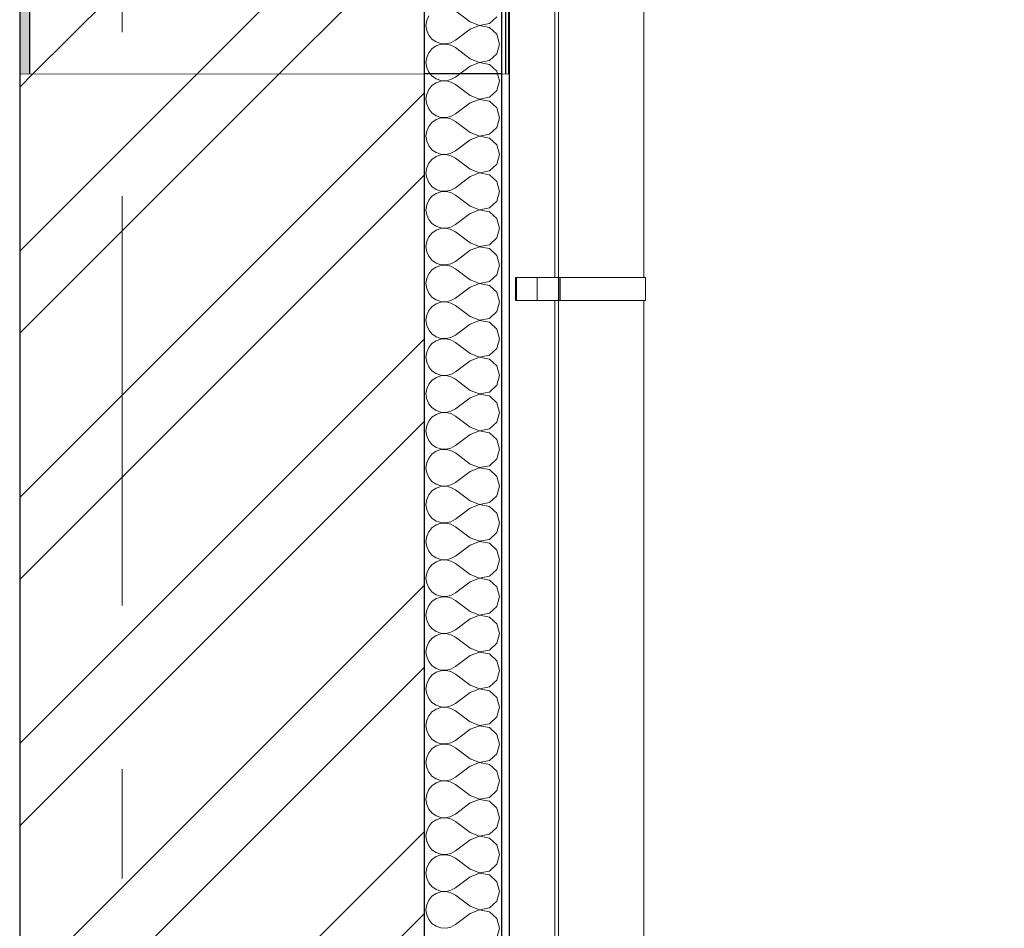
# Model space of a CAD drawing. Header units: millimetres. Extents: x -15683 to 202647, y -7448 to 20513.
# Tile 75 of 114: x 166055 to 167327, y 7105 to 8280. Entities that reach past the tile are written whole.
import ezdxf
from ezdxf.enums import TextEntityAlignment as Align

# ---------------------------------------------------------------- set-up
doc = ezdxf.new("R2010")
doc.units = ezdxf.units.MM
doc.header["$MEASUREMENT"] = 0
doc.set_wipeout_variables(frame=1)
doc.linetypes.add('Wipeout_Contour', pattern=[1000, 0, -1000])
doc.linetypes.add('Штрих-Штриховая', pattern=[1093.611073, 529.166651, -211.666656, 141.111112, -211.666656])
for name, color, linetype, lineweight in [('Аннотация - Выносная Надпись.Фасад фрагмент_Ном._пера__1', 7, 'Continuous', 15), ('Конструктив - Стены Несущие_Ном._пера__101', 253, 'Continuous', 5), ('Конструктив - Стены Несущие_Ном._пера__21', 7, 'Continuous', 30), ('Новый_1 ВОДОСТОК_Ном._пера__120', 7, 'Continuous', 5), ('Новый_1_Конструктив-парапет_Ном._пера__21', 7, 'Continuous', 30), ('Элемент Модели - Оси_Ном._пера__1', 7, 'Continuous', 15), ('Элемент Модели - Оси_Ном._пера__120', 7, 'Continuous', 5)]:
    doc.layers.add(name, color=color, linetype=linetype, lineweight=lineweight)
for name, color, linetype in [('Конструктив - Стены Несущие', 7, 'Continuous'), ('Новый_1 ВОДОСТОК', 7, 'Continuous'), ('Новый_1_Конструктив-парапет', 7, 'Continuous'), ('Элемент Модели - Оси', 7, 'Continuous')]:
    doc.layers.add(name, color=color, linetype=linetype)
doc.layers.add('Новый_1_Конструктив-парапет_Ном._пера__174', color=7, linetype='Continuous', lineweight=5, true_color=0xe4ad2c)
doc.layers.add('Новый_1_Конструктив-парапет_Ном._пера__176', color=7, linetype='Continuous', lineweight=5, true_color=0x93a0c6)
doc.styles.add('СГЕНЕРИР_СТИЛЬ_1', font='arial.ttf')
doc.dimstyles.new('СГЕНЕРИР_СТИЛЬ__2', dxfattribs={"dimtxt": 0.18, "dimasz": 182.4, "dimexe": 0.18, "dimexo": 0.0625, "dimgap": 0, "dimtad": 0, "dimtih": 1, "dimtoh": 1, "dimdec": 4, "dimzin": 0, "dimdsep": 46, "dimcen": 0.09, "dimadec": 0, "dimazin": 0, "dimtfac": 1, "dimtdec": 4, "dimtmove": 0, "dimatfit": 3, "dimldrblk": 'ARROWHEAD_11', "dimfxl": 1, "dimtolj": 1, "dimtzin": 0, "dimarcsym": 0})
pattern_1 = [(45, (140863.2, -2680.33), (-159.099, 159.099), []), (45, (140810.16, -2627.3), (-159.099, 159.099), [])]
pattern_2 = [(45, (140863.19, -2330.33), (-111.3693, 111.3693), [0, -105, 0, -157.5]), (110, (141213.19, -2330.33), (148.0016, 53.8682), [0, -77, 0, -133])]

# ---------------------------------------------------------------- blocks, each defined once
blk = doc.blocks.new('*X253', base_point=(140863.2, -2680.3))
at = {"layer": 'Конструктив - Стены Несущие_Ном._пера__101', "color": 253, "linetype": 'Continuous', "lineweight": 5}
for p, q in [((166585.3, 8209.7), (166587.6, 8206.9)), ((166587.6, 8206.9), (166593, 8203.1)), ((166612.2, 8202.2), (166618, 8205.4)), ((166623.7, 8209.7), (166618, 8205.4)), ((166675.1, 8200.6), (166672.5, 8209.7)), ((166587.6, 8194.4), (166583.4, 8189.3)), ((166593, 8198.1), (166587.6, 8194.4)), ((166593, 8203.1), (166599.2, 8201)), ((166599.2, 8200.2), (166593, 8198.1)), ((166599.2, 8201), (166605.8, 8200.7)), ((166605.8, 8200.5), (166599.2, 8200.2)), ((166605.8, 8200.7), (166612.2, 8202.2)), ((166612.2, 8199), (166605.8, 8200.5)), ((166618, 8195.9), (166612.2, 8199)), ((166637, 8181.6), (166618, 8195.9)), ((166671.5, 8188.1), (166675.1, 8200.6)), ((166580.8, 8183.3), (166579.9, 8176.8)), ((166583.4, 8189.3), (166580.8, 8183.3)), ((166637, 8181.6), (166649.1, 8176.9)), ((166649.1, 8176.9), (166661.9, 8179.3)), ((166661.9, 8179.3), (166671.5, 8188.1)), ((166579.9, 8176.8), (166580.8, 8170.3)), ((166580.8, 8170.3), (166583.4, 8164.3)), ((166637, 8172), (166618, 8157.8)), ((166649.1, 8176.7), (166637, 8172)), ((166661.9, 8174.3), (166649.1, 8176.7)), ((166671.5, 8165.5), (166661.9, 8174.3)), ((166583.4, 8164.3), (166587.6, 8159.2)), ((166587.6, 8159.2), (166593, 8155.5)), ((166593, 8155.5), (166599.2, 8153.4)), ((166605.8, 8153.1), (166612.2, 8154.6)), ((166612.2, 8154.6), (166618, 8157.8)), ((166675.1, 8153), (166671.5, 8165.5)), ((166583.4, 8141.7), (166580.8, 8135.7)), ((166587.6, 8146.8), (166583.4, 8141.7)), ((166593, 8150.5), (166587.6, 8146.8)), ((166599.2, 8152.6), (166593, 8150.5)), ((166599.2, 8153.4), (166605.8, 8153.1)), ((166605.8, 8152.9), (166599.2, 8152.6)), ((166612.2, 8151.4), (166605.8, 8152.9)), ((166618, 8148.2), (166612.2, 8151.4)), ((166637, 8134), (166618, 8148.2)), ((166671.5, 8140.5), (166675.1, 8153)), ((166580.8, 8135.7), (166579.9, 8129.2)), ((166579.9, 8129.2), (166580.8, 8122.7)), ((166637, 8134), (166649.1, 8129.3)), ((166649.1, 8129.1), (166637, 8124.4)), ((166649.1, 8129.3), (166661.9, 8131.7)), ((166661.9, 8126.7), (166649.1, 8129.1)), ((166661.9, 8131.7), (166671.5, 8140.5)), ((166580.8, 8122.7), (166583.4, 8116.7)), ((166583.4, 8116.7), (166587.6, 8111.6)), ((166637, 8124.4), (166618, 8110.1)), ((166671.5, 8117.9), (166661.9, 8126.7)), ((166675.1, 8105.4), (166671.5, 8117.9)), ((166587.6, 8111.6), (166593, 8107.9)), ((166593, 8102.9), (166587.6, 8099.1)), ((166593, 8107.9), (166599.2, 8105.8)), ((166599.2, 8105), (166593, 8102.9)), ((166599.2, 8105.8), (166605.8, 8105.5)), ((166605.8, 8105.3), (166599.2, 8105)), ((166605.8, 8105.5), (166612.2, 8107)), ((166612.2, 8103.8), (166605.8, 8105.3)), ((166612.2, 8107), (166618, 8110.1)), ((166618, 8100.6), (166612.2, 8103.8)), ((166671.5, 8092.9), (166675.1, 8105.4)), ((166583.4, 8094.1), (166580.8, 8088.1)), ((166587.6, 8099.1), (166583.4, 8094.1)), ((166637, 8086.3), (166618, 8100.6)), ((166661.9, 8084.1), (166671.5, 8092.9)), ((166580.8, 8088.1), (166579.9, 8081.6)), ((166579.9, 8081.6), (166580.8, 8075.1)), ((166637, 8086.3), (166649.1, 8081.7)), ((166649.1, 8081.5), (166637, 8076.8)), ((166649.1, 8081.7), (166661.9, 8084.1)), ((166661.9, 8079.1), (166649.1, 8081.5)), ((166671.5, 8070.3), (166661.9, 8079.1)), ((166580.8, 8075.1), (166583.4, 8069.1)), ((166583.4, 8069.1), (166587.6, 8064)), ((166637, 8076.8), (166618, 8062.5)), ((166675.1, 8057.8), (166671.5, 8070.3)), ((166587.6, 8064), (166593, 8060.3)), ((166593, 8055.2), (166587.6, 8051.5)), ((166593, 8060.3), (166599.2, 8058.2)), ((166599.2, 8057.3), (166593, 8055.2)), ((166599.2, 8058.2), (166605.8, 8057.9)), ((166605.8, 8057.7), (166599.2, 8057.3)), ((166605.8, 8057.9), (166612.2, 8059.3)), ((166612.2, 8056.2), (166605.8, 8057.7)), ((166612.2, 8059.3), (166618, 8062.5)), ((166618, 8053), (166612.2, 8056.2)), ((166637, 8038.7), (166618, 8053)), ((166671.5, 8045.2), (166675.1, 8057.8)), ((166580.8, 8040.5), (166579.9, 8034)), ((166583.4, 8046.5), (166580.8, 8040.5)), ((166587.6, 8051.5), (166583.4, 8046.5)), ((166661.9, 8036.5), (166671.5, 8045.2)), ((166579.9, 8034), (166580.8, 8027.4)), ((166580.8, 8027.4), (166583.4, 8021.4)), ((166637, 8029.2), (166618, 8014.9)), ((166637, 8038.7), (166649.1, 8034)), ((166649.1, 8033.9), (166637, 8029.2)), ((166649.1, 8034), (166661.9, 8036.5)), ((166661.9, 8031.4), (166649.1, 8033.9)), ((166671.5, 8022.7), (166661.9, 8031.4)), ((166583.4, 8021.4), (166587.6, 8016.4)), ((166587.6, 8016.4), (166593, 8012.7)), ((166612.2, 8011.7), (166618, 8014.9)), ((166675.1, 8010.1), (166671.5, 8022.7)), ((166587.6, 8003.9), (166583.4, 7998.8)), ((166593, 8007.6), (166587.6, 8003.9)), ((166593, 8012.7), (166599.2, 8010.6)), ((166599.2, 8009.7), (166593, 8007.6)), ((166599.2, 8010.6), (166605.8, 8010.2)), ((166605.8, 8010), (166599.2, 8009.7)), ((166605.8, 8010.2), (166612.2, 8011.7)), ((166612.2, 8008.6), (166605.8, 8010)), ((166618, 8005.4), (166612.2, 8008.6)), ((166637, 7991.1), (166618, 8005.4)), ((166671.5, 7997.6), (166675.1, 8010.1)), ((166580.8, 7992.8), (166579.9, 7986.3)), ((166583.4, 7998.8), (166580.8, 7992.8)), ((166637, 7991.1), (166649.1, 7986.4)), ((166649.1, 7986.4), (166661.9, 7988.8)), ((166661.9, 7988.8), (166671.5, 7997.6)), ((166579.9, 7986.3), (166580.8, 7979.8)), ((166580.8, 7979.8), (166583.4, 7973.8)), ((166637, 7981.6), (166618, 7967.3)), ((166649.1, 7986.2), (166637, 7981.6)), ((166661.9, 7983.8), (166649.1, 7986.2)), ((166671.5, 7975), (166661.9, 7983.8)), ((166583.4, 7973.8), (166587.6, 7968.8)), ((166587.6, 7968.8), (166593, 7965)), ((166593, 7965), (166599.2, 7962.9)), ((166599.2, 7962.9), (166605.8, 7962.6)), ((166605.8, 7962.6), (166612.2, 7964.1)), ((166612.2, 7964.1), (166618, 7967.3)), ((166675.1, 7962.5), (166671.5, 7975)), ((166583.4, 7951.2), (166580.8, 7945.2)), ((166587.6, 7956.3), (166583.4, 7951.2)), ((166593, 7960), (166587.6, 7956.3)), ((166599.2, 7962.1), (166593, 7960)), ((166605.8, 7962.4), (166599.2, 7962.1)), ((166612.2, 7960.9), (166605.8, 7962.4)), ((166618, 7957.8), (166612.2, 7960.9)), ((166637, 7943.5), (166618, 7957.8)), ((166671.5, 7950), (166675.1, 7962.5)), ((166580.8, 7945.2), (166579.9, 7938.7)), ((166579.9, 7938.7), (166580.8, 7932.2)), ((166637, 7943.5), (166649.1, 7938.8)), ((166649.1, 7938.6), (166637, 7934)), ((166649.1, 7938.8), (166661.9, 7941.2)), ((166661.9, 7936.2), (166649.1, 7938.6)), ((166661.9, 7941.2), (166671.5, 7950)), ((166580.8, 7932.2), (166583.4, 7926.2)), ((166583.4, 7926.2), (166587.6, 7921.1)), ((166637, 7934), (166618, 7919.7)), ((166671.5, 7927.4), (166661.9, 7936.2)), ((166675.1, 7914.9), (166671.5, 7927.4)), ((166587.6, 7921.1), (166593, 7917.4)), ((166593, 7912.4), (166587.6, 7908.7)), ((166593, 7917.4), (166599.2, 7915.3)), ((166599.2, 7914.5), (166593, 7912.4)), ((166599.2, 7915.3), (166605.8, 7915)), ((166605.8, 7914.8), (166599.2, 7914.5)), ((166605.8, 7915), (166612.2, 7916.5)), ((166612.2, 7913.3), (166605.8, 7914.8)), ((166612.2, 7916.5), (166618, 7919.7)), ((166618, 7910.1), (166612.2, 7913.3)), ((166671.5, 7902.4), (166675.1, 7914.9)), ((166583.4, 7903.6), (166580.8, 7897.6)), ((166587.6, 7908.7), (166583.4, 7903.6)), ((166637, 7895.9), (166618, 7910.1)), ((166661.9, 7893.6), (166671.5, 7902.4)), ((166580.8, 7897.6), (166579.9, 7891.1)), ((166579.9, 7891.1), (166580.8, 7884.6)), ((166637, 7895.9), (166649.1, 7891.2)), ((166649.1, 7891), (166637, 7886.3)), ((166649.1, 7891.2), (166661.9, 7893.6)), ((166661.9, 7888.6), (166649.1, 7891)), ((166671.5, 7879.8), (166661.9, 7888.6)), ((166580.8, 7884.6), (166583.4, 7878.6)), ((166583.4, 7878.6), (166587.6, 7873.5)), ((166637, 7886.3), (166618, 7872)), ((166675.1, 7867.3), (166671.5, 7879.8)), ((166587.6, 7873.5), (166593, 7869.8)), ((166593, 7864.8), (166587.6, 7861.1)), ((166593, 7869.8), (166599.2, 7867.7)), ((166599.2, 7866.9), (166593, 7864.8)), ((166599.2, 7867.7), (166605.8, 7867.4)), ((166605.8, 7867.2), (166599.2, 7866.9)), ((166605.8, 7867.4), (166612.2, 7868.9)), ((166612.2, 7865.7), (166605.8, 7867.2)), ((166612.2, 7868.9), (166618, 7872)), ((166618, 7862.5), (166612.2, 7865.7)), ((166637, 7848.2), (166618, 7862.5)), ((166671.5, 7854.8), (166675.1, 7867.3)), ((166580.8, 7850), (166579.9, 7843.5)), ((166583.4, 7856), (166580.8, 7850)), ((166587.6, 7861.1), (166583.4, 7856)), ((166661.9, 7846), (166671.5, 7854.8)), ((166579.9, 7843.5), (166580.8, 7837)), ((166580.8, 7837), (166583.4, 7831)), ((166637, 7838.7), (166618, 7824.4)), ((166637, 7848.2), (166649.1, 7843.6)), ((166649.1, 7843.4), (166637, 7838.7)), ((166649.1, 7843.6), (166661.9, 7846)), ((166661.9, 7841), (166649.1, 7843.4)), ((166671.5, 7832.2), (166661.9, 7841)), ((166583.4, 7831), (166587.6, 7825.9)), ((166587.6, 7825.9), (166593, 7822.2)), ((166612.2, 7821.2), (166618, 7824.4)), ((166675.1, 7819.7), (166671.5, 7832.2)), ((166587.6, 7813.4), (166583.4, 7808.4)), ((166593, 7817.2), (166587.6, 7813.4)), ((166593, 7822.2), (166599.2, 7820.1)), ((166599.2, 7819.3), (166593, 7817.2)), ((166599.2, 7820.1), (166605.8, 7819.8)), ((166605.8, 7819.6), (166599.2, 7819.3)), ((166605.8, 7819.8), (166612.2, 7821.2)), ((166612.2, 7818.1), (166605.8, 7819.6)), ((166618, 7814.9), (166612.2, 7818.1)), ((166637, 7800.6), (166618, 7814.9)), ((166671.5, 7807.1), (166675.1, 7819.7)), ((166580.8, 7802.4), (166579.9, 7795.9)), ((166583.4, 7808.4), (166580.8, 7802.4)), ((166637, 7800.6), (166649.1, 7796)), ((166649.1, 7796), (166661.9, 7798.4)), ((166661.9, 7798.4), (166671.5, 7807.1)), ((166579.9, 7795.9), (166580.8, 7789.3)), ((166580.8, 7789.3), (166583.4, 7783.3)), ((166637, 7791.1), (166618, 7776.8)), ((166649.1, 7795.8), (166637, 7791.1)), ((166661.9, 7793.3), (166649.1, 7795.8)), ((166671.5, 7784.6), (166661.9, 7793.3)), ((166583.4, 7783.3), (166587.6, 7778.3)), ((166587.6, 7778.3), (166593, 7774.6)), ((166593, 7774.6), (166599.2, 7772.5)), ((166599.2, 7772.5), (166605.8, 7772.1)), ((166605.8, 7772.1), (166612.2, 7773.6)), ((166612.2, 7773.6), (166618, 7776.8)), ((166675.1, 7772), (166671.5, 7784.6)), ((166671.5, 7759.5), (166675.1, 7772)), ((166583.4, 7760.8), (166580.8, 7754.7)), ((166587.6, 7765.8), (166583.4, 7760.8)), ((166593, 7769.5), (166587.6, 7765.8)), ((166599.2, 7771.6), (166593, 7769.5)), ((166605.8, 7772), (166599.2, 7771.6)), ((166612.2, 7770.5), (166605.8, 7772)), ((166618, 7767.3), (166612.2, 7770.5)), ((166637, 7753), (166618, 7767.3)), ((166661.9, 7750.8), (166671.5, 7759.5)), ((166580.8, 7754.7), (166579.9, 7748.2)), ((166579.9, 7748.2), (166580.8, 7741.7)), ((166637, 7753), (166649.1, 7748.3)), ((166649.1, 7748.1), (166637, 7743.5)), ((166649.1, 7748.3), (166661.9, 7750.8)), ((166661.9, 7745.7), (166649.1, 7748.1)), ((166580.8, 7741.7), (166583.4, 7735.7)), ((166583.4, 7735.7), (166587.6, 7730.7)), ((166637, 7743.5), (166618, 7729.2)), ((166671.5, 7736.9), (166661.9, 7745.7)), ((166675.1, 7724.4), (166671.5, 7736.9)), ((166587.6, 7730.7), (166593, 7726.9)), ((166593, 7721.9), (166587.6, 7718.2)), ((166593, 7726.9), (166599.2, 7724.8)), ((166599.2, 7724), (166593, 7721.9)), ((166599.2, 7724.8), (166605.8, 7724.5)), ((166605.8, 7724.3), (166599.2, 7724)), ((166605.8, 7724.5), (166612.2, 7726)), ((166612.2, 7722.8), (166605.8, 7724.3)), ((166612.2, 7726), (166618, 7729.2)), ((166618, 7719.7), (166612.2, 7722.8)), ((166671.5, 7711.9), (166675.1, 7724.4)), ((166583.4, 7713.1), (166580.8, 7707.1)), ((166587.6, 7718.2), (166583.4, 7713.1)), ((166637, 7705.4), (166618, 7719.7)), ((166661.9, 7703.1), (166671.5, 7711.9)), ((166580.8, 7707.1), (166579.9, 7700.6)), ((166579.9, 7700.6), (166580.8, 7694.1)), ((166637, 7695.9), (166618, 7681.6)), ((166637, 7705.4), (166649.1, 7700.7)), ((166649.1, 7700.5), (166637, 7695.9)), ((166649.1, 7700.7), (166661.9, 7703.1)), ((166661.9, 7698.1), (166649.1, 7700.5)), ((166671.5, 7689.3), (166661.9, 7698.1)), ((166580.8, 7694.1), (166583.4, 7688.1)), ((166583.4, 7688.1), (166587.6, 7683)), ((166587.6, 7683), (166593, 7679.3)), ((166675.1, 7676.8), (166671.5, 7689.3)), ((166587.6, 7670.6), (166583.4, 7665.5)), ((166593, 7674.3), (166587.6, 7670.6)), ((166593, 7679.3), (166599.2, 7677.2)), ((166599.2, 7676.4), (166593, 7674.3)), ((166599.2, 7677.2), (166605.8, 7676.9)), ((166605.8, 7676.7), (166599.2, 7676.4)), ((166605.8, 7676.9), (166612.2, 7678.4)), ((166612.2, 7675.2), (166605.8, 7676.7)), ((166612.2, 7678.4), (166618, 7681.6)), ((166618, 7672), (166612.2, 7675.2)), ((166637, 7657.8), (166618, 7672)), ((166671.5, 7664.3), (166675.1, 7676.8)), ((166580.8, 7659.5), (166579.9, 7653)), ((166583.4, 7665.5), (166580.8, 7659.5)), ((166637, 7657.8), (166649.1, 7653.1)), ((166661.9, 7655.5), (166671.5, 7664.3)), ((166579.9, 7653), (166580.8, 7646.5)), ((166580.8, 7646.5), (166583.4, 7640.5)), ((166637, 7648.2), (166618, 7634)), ((166649.1, 7652.9), (166637, 7648.2)), ((166649.1, 7653.1), (166661.9, 7655.5)), ((166661.9, 7650.5), (166649.1, 7652.9)), ((166671.5, 7641.7), (166661.9, 7650.5)), ((166583.4, 7640.5), (166587.6, 7635.4)), ((166587.6, 7635.4), (166593, 7631.7)), ((166612.2, 7630.8), (166618, 7634)), ((166675.1, 7629.2), (166671.5, 7641.7)), ((166587.6, 7623), (166583.4, 7617.9)), ((166593, 7626.7), (166587.6, 7623)), ((166593, 7631.7), (166599.2, 7629.6)), ((166599.2, 7628.8), (166593, 7626.7)), ((166599.2, 7629.6), (166605.8, 7629.3)), ((166605.8, 7629.1), (166599.2, 7628.8)), ((166605.8, 7629.3), (166612.2, 7630.8)), ((166612.2, 7627.6), (166605.8, 7629.1)), ((166618, 7624.4), (166612.2, 7627.6)), ((166637, 7610.1), (166618, 7624.4)), ((166671.5, 7616.7), (166675.1, 7629.2)), ((166580.8, 7611.9), (166579.9, 7605.4)), ((166583.4, 7617.9), (166580.8, 7611.9)), ((166637, 7610.1), (166649.1, 7605.5)), ((166649.1, 7605.5), (166661.9, 7607.9)), ((166661.9, 7607.9), (166671.5, 7616.7)), ((166579.9, 7605.4), (166580.8, 7598.9)), ((166580.8, 7598.9), (166583.4, 7592.9)), ((166637, 7600.6), (166618, 7586.3)), ((166649.1, 7605.3), (166637, 7600.6)), ((166661.9, 7602.9), (166649.1, 7605.3)), ((166671.5, 7594.1), (166661.9, 7602.9)), ((166675.1, 7581.6), (166671.5, 7594.1)), ((166583.4, 7592.9), (166587.6, 7587.8)), ((166587.6, 7587.8), (166593, 7584.1)), ((166593, 7584.1), (166599.2, 7582)), ((166599.2, 7582), (166605.8, 7581.7)), ((166605.8, 7581.5), (166599.2, 7581.2)), ((166605.8, 7581.7), (166612.2, 7583.2)), ((166612.2, 7580), (166605.8, 7581.5)), ((166612.2, 7583.2), (166618, 7586.3)), ((166671.5, 7569.1), (166675.1, 7581.6)), ((166583.4, 7570.3), (166580.8, 7564.3)), ((166587.6, 7575.3), (166583.4, 7570.3)), ((166593, 7579.1), (166587.6, 7575.3)), ((166599.2, 7581.2), (166593, 7579.1)), ((166618, 7576.8), (166612.2, 7580)), ((166637, 7562.5), (166618, 7576.8)), ((166661.9, 7560.3), (166671.5, 7569.1)), ((166580.8, 7564.3), (166579.9, 7557.8)), ((166579.9, 7557.8), (166580.8, 7551.3)), ((166637, 7562.5), (166649.1, 7557.9)), ((166649.1, 7557.7), (166637, 7553)), ((166649.1, 7557.9), (166661.9, 7560.3)), ((166661.9, 7555.2), (166649.1, 7557.7)), ((166580.8, 7551.3), (166583.4, 7545.2)), ((166583.4, 7545.2), (166587.6, 7540.2)), ((166637, 7553), (166618, 7538.7)), ((166671.5, 7546.5), (166661.9, 7555.2)), ((166675.1, 7534), (166671.5, 7546.5)), ((166587.6, 7540.2), (166593, 7536.5)), ((166593, 7531.4), (166587.6, 7527.7)), ((166593, 7536.5), (166599.2, 7534.4)), ((166599.2, 7533.5), (166593, 7531.4)), ((166599.2, 7534.4), (166605.8, 7534)), ((166605.8, 7533.9), (166599.2, 7533.5)), ((166605.8, 7534), (166612.2, 7535.5)), ((166612.2, 7532.4), (166605.8, 7533.9)), ((166612.2, 7535.5), (166618, 7538.7)), ((166618, 7529.2), (166612.2, 7532.4)), ((166671.5, 7521.4), (166675.1, 7534)), ((166583.4, 7522.7), (166580.8, 7516.6)), ((166587.6, 7527.7), (166583.4, 7522.7)), ((166637, 7514.9), (166618, 7529.2)), ((166661.9, 7512.7), (166671.5, 7521.4)), ((166580.8, 7516.6), (166579.9, 7510.1)), ((166579.9, 7510.1), (166580.8, 7503.6)), ((166637, 7505.4), (166618, 7491.1)), ((166637, 7514.9), (166649.1, 7510.2)), ((166649.1, 7510), (166637, 7505.4)), ((166649.1, 7510.2), (166661.9, 7512.7)), ((166661.9, 7507.6), (166649.1, 7510)), ((166671.5, 7498.8), (166661.9, 7507.6)), ((166580.8, 7503.6), (166583.4, 7497.6)), ((166583.4, 7497.6), (166587.6, 7492.6)), ((166587.6, 7492.6), (166593, 7488.8)), ((166675.1, 7486.3), (166671.5, 7498.8)), ((166587.6, 7480.1), (166583.4, 7475)), ((166593, 7483.8), (166587.6, 7480.1)), ((166593, 7488.8), (166599.2, 7486.7)), ((166599.2, 7485.9), (166593, 7483.8)), ((166599.2, 7486.7), (166605.8, 7486.4)), ((166605.8, 7486.2), (166599.2, 7485.9)), ((166605.8, 7486.4), (166612.2, 7487.9)), ((166612.2, 7484.7), (166605.8, 7486.2)), ((166612.2, 7487.9), (166618, 7491.1)), ((166618, 7481.6), (166612.2, 7484.7)), ((166637, 7467.3), (166618, 7481.6)), ((166671.5, 7473.8), (166675.1, 7486.3)), ((166580.8, 7469), (166579.9, 7462.5)), ((166583.4, 7475), (166580.8, 7469)), ((166637, 7467.3), (166649.1, 7462.6)), ((166661.9, 7465), (166671.5, 7473.8)), ((166579.9, 7462.5), (166580.8, 7456)), ((166580.8, 7456), (166583.4, 7450)), ((166637, 7457.8), (166618, 7443.5)), ((166649.1, 7462.4), (166637, 7457.8)), ((166649.1, 7462.6), (166661.9, 7465)), ((166661.9, 7460), (166649.1, 7462.4)), ((166671.5, 7451.2), (166661.9, 7460)), ((166583.4, 7450), (166587.6, 7444.9)), ((166587.6, 7444.9), (166593, 7441.2)), ((166612.2, 7440.3), (166618, 7443.5)), ((166675.1, 7438.7), (166671.5, 7451.2)), ((166587.6, 7432.5), (166583.4, 7427.4)), ((166593, 7436.2), (166587.6, 7432.5)), ((166593, 7441.2), (166599.2, 7439.1)), ((166599.2, 7438.3), (166593, 7436.2)), ((166599.2, 7439.1), (166605.8, 7438.8)), ((166605.8, 7438.6), (166599.2, 7438.3)), ((166605.8, 7438.8), (166612.2, 7440.3)), ((166612.2, 7437.1), (166605.8, 7438.6)), ((166618, 7434), (166612.2, 7437.1)), ((166637, 7419.7), (166618, 7434)), ((166671.5, 7426.2), (166675.1, 7438.7)), ((166580.8, 7421.4), (166579.9, 7414.9)), ((166583.4, 7427.4), (166580.8, 7421.4)), ((166637, 7419.7), (166649.1, 7415)), ((166649.1, 7415), (166661.9, 7417.4)), ((166661.9, 7417.4), (166671.5, 7426.2)), ((166579.9, 7414.9), (166580.8, 7408.4)), ((166580.8, 7408.4), (166583.4, 7402.4)), ((166637, 7410.1), (166618, 7395.9)), ((166649.1, 7414.8), (166637, 7410.1)), ((166661.9, 7412.4), (166649.1, 7414.8)), ((166671.5, 7403.6), (166661.9, 7412.4)), ((166675.1, 7391.1), (166671.5, 7403.6)), ((166583.4, 7402.4), (166587.6, 7397.3)), ((166587.6, 7397.3), (166593, 7393.6)), ((166593, 7393.6), (166599.2, 7391.5)), ((166599.2, 7390.7), (166593, 7388.6)), ((166599.2, 7391.5), (166605.8, 7391.2)), ((166605.8, 7391), (166599.2, 7390.7)), ((166605.8, 7391.2), (166612.2, 7392.7)), ((166612.2, 7389.5), (166605.8, 7391)), ((166612.2, 7392.7), (166618, 7395.9)), ((166671.5, 7378.6), (166675.1, 7391.1)), ((166583.4, 7379.8), (166580.8, 7373.8)), ((166587.6, 7384.9), (166583.4, 7379.8)), ((166593, 7388.6), (166587.6, 7384.9)), ((166618, 7386.3), (166612.2, 7389.5)), ((166637, 7372), (166618, 7386.3)), ((166661.9, 7369.8), (166671.5, 7378.6)), ((166580.8, 7373.8), (166579.9, 7367.3)), ((166579.9, 7367.3), (166580.8, 7360.8)), ((166637, 7372), (166649.1, 7367.4)), ((166649.1, 7367.2), (166637, 7362.5)), ((166649.1, 7367.4), (166661.9, 7369.8)), ((166661.9, 7364.8), (166649.1, 7367.2)), ((166580.8, 7360.8), (166583.4, 7354.8)), ((166583.4, 7354.8), (166587.6, 7349.7)), ((166637, 7362.5), (166618, 7348.2)), ((166671.5, 7356), (166661.9, 7364.8)), ((166675.1, 7343.5), (166671.5, 7356)), ((166587.6, 7349.7), (166593, 7346)), ((166593, 7341), (166587.6, 7337.2)), ((166593, 7346), (166599.2, 7343.9)), ((166599.2, 7343.1), (166593, 7341)), ((166599.2, 7343.9), (166605.8, 7343.6)), ((166605.8, 7343.4), (166599.2, 7343.1)), ((166605.8, 7343.6), (166612.2, 7345.1)), ((166612.2, 7341.9), (166605.8, 7343.4)), ((166612.2, 7345.1), (166618, 7348.2)), ((166618, 7338.7), (166612.2, 7341.9)), ((166671.5, 7331), (166675.1, 7343.5)), ((166583.4, 7332.2), (166580.8, 7326.2)), ((166587.6, 7337.2), (166583.4, 7332.2)), ((166637, 7324.4), (166618, 7338.7)), ((166661.9, 7322.2), (166671.5, 7331)), ((166580.8, 7326.2), (166579.9, 7319.7)), ((166579.9, 7319.7), (166580.8, 7313.2)), ((166637, 7314.9), (166618, 7300.6)), ((166637, 7324.4), (166649.1, 7319.8)), ((166649.1, 7319.6), (166637, 7314.9)), ((166649.1, 7319.8), (166661.9, 7322.2)), ((166661.9, 7317.2), (166649.1, 7319.6)), ((166671.5, 7308.4), (166661.9, 7317.2)), ((166580.8, 7313.2), (166583.4, 7307.1)), ((166583.4, 7307.1), (166587.6, 7302.1)), ((166587.6, 7302.1), (166593, 7298.4)), ((166675.1, 7295.9), (166671.5, 7308.4)), ((166587.6, 7289.6), (166583.4, 7284.6)), ((166593, 7293.3), (166587.6, 7289.6)), ((166593, 7298.4), (166599.2, 7296.3)), ((166599.2, 7295.4), (166593, 7293.3)), ((166599.2, 7296.3), (166605.8, 7296)), ((166605.8, 7295.8), (166599.2, 7295.4)), ((166605.8, 7296), (166612.2, 7297.4)), ((166612.2, 7294.3), (166605.8, 7295.8)), ((166612.2, 7297.4), (166618, 7300.6)), ((166618, 7291.1), (166612.2, 7294.3)), ((166637, 7276.8), (166618, 7291.1)), ((166671.5, 7283.3), (166675.1, 7295.9)), ((166580.8, 7278.6), (166579.9, 7272)), ((166583.4, 7284.6), (166580.8, 7278.6)), ((166637, 7276.8), (166649.1, 7272.1)), ((166661.9, 7274.6), (166671.5, 7283.3)), ((166579.9, 7272), (166580.8, 7265.5)), ((166580.8, 7265.5), (166583.4, 7259.5)), ((166637, 7267.3), (166618, 7253)), ((166649.1, 7272), (166637, 7267.3)), ((166649.1, 7272.1), (166661.9, 7274.6)), ((166661.9, 7269.5), (166649.1, 7272)), ((166671.5, 7260.8), (166661.9, 7269.5)), ((166583.4, 7259.5), (166587.6, 7254.5)), ((166587.6, 7254.5), (166593, 7250.8)), ((166593, 7250.8), (166599.2, 7248.7)), ((166612.2, 7249.8), (166618, 7253)), ((166675.1, 7248.2), (166671.5, 7260.8)), ((166587.6, 7242), (166583.4, 7236.9)), ((166593, 7245.7), (166587.6, 7242)), ((166599.2, 7247.8), (166593, 7245.7)), ((166599.2, 7248.7), (166605.8, 7248.3)), ((166605.8, 7248.1), (166599.2, 7247.8)), ((166605.8, 7248.3), (166612.2, 7249.8)), ((166612.2, 7246.7), (166605.8, 7248.1)), ((166618, 7243.5), (166612.2, 7246.7)), ((166637, 7229.2), (166618, 7243.5)), ((166671.5, 7235.7), (166675.1, 7248.2)), ((166580.8, 7230.9), (166579.9, 7224.4)), ((166583.4, 7236.9), (166580.8, 7230.9)), ((166637, 7229.2), (166649.1, 7224.5)), ((166649.1, 7224.5), (166661.9, 7226.9)), ((166661.9, 7226.9), (166671.5, 7235.7)), ((166579.9, 7224.4), (166580.8, 7217.9)), ((166580.8, 7217.9), (166583.4, 7211.9)), ((166637, 7219.7), (166618, 7205.4)), ((166649.1, 7224.3), (166637, 7219.7)), ((166661.9, 7221.9), (166649.1, 7224.3)), ((166671.5, 7213.1), (166661.9, 7221.9)), ((166675.1, 7200.6), (166671.5, 7213.1)), ((166583.4, 7211.9), (166587.6, 7206.9)), ((166587.6, 7206.9), (166593, 7203.1)), ((166593, 7203.1), (166599.2, 7201)), ((166599.2, 7200.2), (166593, 7198.1)), ((166599.2, 7201), (166605.8, 7200.7)), ((166605.8, 7200.5), (166599.2, 7200.2)), ((166605.8, 7200.7), (166612.2, 7202.2)), ((166612.2, 7199), (166605.8, 7200.5)), ((166612.2, 7202.2), (166618, 7205.4)), ((166671.5, 7188.1), (166675.1, 7200.6)), ((166583.4, 7189.3), (166580.8, 7183.3)), ((166587.6, 7194.4), (166583.4, 7189.3)), ((166593, 7198.1), (166587.6, 7194.4)), ((166618, 7195.9), (166612.2, 7199)), ((166637, 7181.6), (166618, 7195.9)), ((166661.9, 7179.3), (166671.5, 7188.1)), ((166580.8, 7183.3), (166579.9, 7176.8)), ((166579.9, 7176.8), (166580.8, 7170.3)), ((166637, 7181.6), (166649.1, 7176.9)), ((166649.1, 7176.7), (166637, 7172)), ((166649.1, 7176.9), (166661.9, 7179.3)), ((166661.9, 7174.3), (166649.1, 7176.7)), ((166671.5, 7165.5), (166661.9, 7174.3)), ((166580.8, 7170.3), (166583.4, 7164.3)), ((166583.4, 7164.3), (166587.6, 7159.2)), ((166637, 7172), (166618, 7157.8)), ((166675.1, 7153), (166671.5, 7165.5)), ((166587.6, 7159.2), (166593, 7155.5)), ((166593, 7150.5), (166587.6, 7146.8)), ((166593, 7155.5), (166599.2, 7153.4)), ((166599.2, 7152.6), (166593, 7150.5)), ((166599.2, 7153.4), (166605.8, 7153.1)), ((166605.8, 7152.9), (166599.2, 7152.6)), ((166605.8, 7153.1), (166612.2, 7154.6)), ((166612.2, 7151.4), (166605.8, 7152.9)), ((166612.2, 7154.6), (166618, 7157.8)), ((166618, 7148.2), (166612.2, 7151.4)), ((166671.5, 7140.5), (166675.1, 7153)), ((166583.4, 7141.7), (166580.8, 7135.7)), ((166587.6, 7146.8), (166583.4, 7141.7)), ((166637, 7134), (166618, 7148.2)), ((166661.9, 7131.7), (166671.5, 7140.5)), ((166580.8, 7135.7), (166579.9, 7129.2)), ((166579.9, 7129.2), (166580.8, 7122.7)), ((166637, 7124.4), (166618, 7110.1)), ((166637, 7134), (166649.1, 7129.3)), ((166649.1, 7129.1), (166637, 7124.4)), ((166649.1, 7129.3), (166661.9, 7131.7)), ((166661.9, 7126.7), (166649.1, 7129.1)), ((166671.5, 7117.9), (166661.9, 7126.7)), ((166580.8, 7122.7), (166583.4, 7116.7)), ((166583.4, 7116.7), (166587.6, 7111.6)), ((166587.6, 7111.6), (166593, 7107.9)), ((166675.1, 7105.4), (166671.5, 7117.9)), ((166593, 7107.9), (166599.2, 7105.8)), ((166599.2, 7105.8), (166605.8, 7105.5)), ((166605.8, 7105.5), (166612.2, 7107)), ((166612.2, 7107), (166618, 7110.1)), ((166671.5, 7092.9), (166675.1, 7105.4))]:
    blk.add_line(p, q, dxfattribs=at)
blk = doc.blocks.new('Элемент Разреза_204_3', base_point=(140863.2, -2680.3))
at = {"color": 254, "linetype": 'Wipeout_Contour', "lineweight": 0, "ltscale": 665812.557816}
blk.add_wipeout([(166055, 4869.7), (166577.5, 4869.7), (166577.5, 8209.7), (166055, 8209.7)], dxfattribs=at).dxf.layer = 'Конструктив - Стены Несущие'
at = {"color": 254, "linetype": 'Wipeout_Contour', "lineweight": 0, "ltscale": 667276.254891}
blk.add_wipeout([(166677.5, 4869.7), (166687.5, 4869.7), (166687.5, 8209.7), (166677.5, 8209.7)], dxfattribs=at).dxf.layer = 'Конструктив - Стены Несущие'
at = {"layer": 'Конструктив - Стены Несущие_Ном._пера__101', "linetype": 'Continuous', "lineweight": 5}
h = blk.add_hatch(dxfattribs=at)
h.set_pattern_fill('КИРПИЧ_01_0003', color=253, style=0, pattern_type=2)
h.set_pattern_definition(pattern_1)
h.paths.add_polyline_path([(166055, 4869.7), (166577.5, 4869.7), (166577.5, 8209.7), (166055, 8209.7)])
h = blk.add_hatch(dxfattribs=at)
h.set_pattern_fill('ШТУКАТУРКА__ГИПС_01_0003', color=253, style=0, pattern_type=2)
h.set_pattern_definition(pattern_2)
h.paths.add_polyline_path([(166677.5, 4869.7), (166687.5, 4869.7), (166687.5, 8209.7), (166677.5, 8209.7)])
at = {"layer": 'Конструктив - Стены Несущие_Ном._пера__21', "color": 7, "linetype": 'Continuous', "lineweight": 30}
for p, q in [((166055, 8209.7), (166055, 4869.7)), ((166687.5, 8209.7), (166687.5, 4869.7))]:
    blk.add_line(p, q, dxfattribs=at)
at = {"color": 254, "linetype": 'Wipeout_Contour', "lineweight": 0, "ltscale": 667056.435079}
blk.add_wipeout([(166577.5, 8209.7), (166577.5, 4869.7), (166677.5, 4869.7), (166677.5, 8209.7)], dxfattribs=at).dxf.layer = 'Конструктив - Стены Несущие'
at = {"layer": 'Конструктив - Стены Несущие_Ном._пера__21', "color": 7, "linetype": 'Continuous', "lineweight": 30}
for p, q in [((166577.5, 8209.7), (166577.5, 4869.7)), ((166677.5, 8209.7), (166677.5, 4869.7))]:
    blk.add_line(p, q, dxfattribs=at)
at = {"layer": 'Конструктив - Стены Несущие_Ном._пера__21', "color": 7, "linetype": 'Continuous', "lineweight": 30, "flags": 128}
for points in [[(166577.5, 8209.7), (166067.5, 8209.7), (166055, 8209.7)], [(166687.5, 8209.7), (166686.5, 8209.7), (166682.5, 8209.7), (166677.5, 8209.7)]]:
    blk.add_lwpolyline(points, dxfattribs=at)
at = {"layer": 'Конструктив - Стены Несущие', "lineweight": 0}
blk.add_blockref('*X253', (140863.2, -2680.3), dxfattribs=at)
blk = doc.blocks.new('Элемент Разреза_355_3', base_point=(140863.2, -2680.3))
at = {"layer": 'Новый_1 ВОДОСТОК_Ном._пера__120', "color": 7, "linetype": 'Continuous', "lineweight": 5}
for p, q in [((166751.3, 8542.9), (166751.3, -2183.4)), ((166861.3, 8542.9), (166861.3, 7946.6)), ((166751.4, 7946.6), (166753.4, 7946.6)), ((166751.4, 7916.6), (166751.4, 7946.6)), ((166753.4, 7946.6), (166806.4, 7946.6)), ((166753.4, 7916.6), (166753.4, 7946.6)), ((166806.4, 7946.6), (166828.2, 7946.6)), ((166828.2, 7946.6), (166846.7, 7946.6)), ((166846.7, 7946.6), (166859.1, 7946.6)), ((166859.1, 7946.6), (166863.4, 7946.6)), ((166863.4, 7916.6), (166863.4, 7946.6)), ((166751.4, 7916.6), (166753.4, 7916.6)), ((166753.4, 7916.6), (166806.4, 7916.6)), ((166806.4, 7916.6), (166828.2, 7916.6)), ((166828.2, 7916.6), (166846.7, 7916.6)), ((166846.7, 7916.6), (166859.1, 7916.6)), ((166859.1, 7916.6), (166863.4, 7916.6)), ((166861.3, 7916.6), (166861.3, 5946.6))]:
    blk.add_line(p, q, dxfattribs=at)
blk = doc.blocks.new('Элемент Разреза_377_3', base_point=(140863.2, -2680.3))
at = {"layer": 'Новый_1 ВОДОСТОК_Ном._пера__120', "color": 7, "linetype": 'Continuous', "lineweight": 5}
for p, q in [((166746.5, 8542.9), (166746.5, 7946.6)), ((166695.5, 7946.6), (166696.9, 7946.6)), ((166695.5, 7916.6), (166695.5, 7946.6)), ((166696.9, 7946.6), (166723.7, 7946.6)), ((166696.9, 7916.6), (166696.9, 7946.6)), ((166723.7, 7946.6), (166751.3, 7946.6)), ((166723.7, 7916.6), (166723.7, 7946.6)), ((166695.5, 7916.6), (166696.9, 7916.6)), ((166696.9, 7916.6), (166723.7, 7916.6)), ((166723.7, 7916.6), (166751.3, 7916.6)), ((166746.5, 7916.6), (166746.5, 5946.6))]:
    blk.add_line(p, q, dxfattribs=at)
blk = doc.blocks.new('*X430', base_point=(140863.2, -2680.3))
at = {"layer": 'Новый_1_Конструктив-парапет_Ном._пера__174', "linetype": 'Continuous', "lineweight": 5, "true_color": 0xe4ad2c}
blk.add_hatch(color=42, dxfattribs=at).paths.add_polyline_path([(166055, 9709.7), (166055, 8209.7), (166067.5, 8209.7), (166067.5, 9709.7)])
blk = doc.blocks.new('*X431', base_point=(140863.2, -2680.3))
at = {"layer": 'Новый_1_Конструктив-парапет_Ном._пера__174', "color": 42, "linetype": 'Continuous', "lineweight": 5, "true_color": 0xe4ad2c}
for p, q in [((166583.4, 8284.6), (166580.8, 8278.6)), ((166637, 8276.8), (166618, 8291.1)), ((166661.9, 8274.6), (166671.5, 8283.3)), ((166580.8, 8278.6), (166579.9, 8272)), ((166579.9, 8272), (166580.8, 8265.5)), ((166637, 8276.8), (166649.1, 8272.1)), ((166649.1, 8272), (166637, 8267.3)), ((166649.1, 8272.1), (166661.9, 8274.6)), ((166661.9, 8269.5), (166649.1, 8272)), ((166671.5, 8260.8), (166661.9, 8269.5)), ((166580.8, 8265.5), (166583.4, 8259.5)), ((166583.4, 8259.5), (166587.6, 8254.5)), ((166637, 8267.3), (166618, 8253)), ((166675.1, 8248.2), (166671.5, 8260.8)), ((166587.6, 8254.5), (166593, 8250.8)), ((166593, 8245.7), (166587.6, 8242)), ((166593, 8250.8), (166599.2, 8248.7)), ((166599.2, 8247.8), (166593, 8245.7)), ((166599.2, 8248.7), (166605.8, 8248.3)), ((166605.8, 8248.1), (166599.2, 8247.8)), ((166605.8, 8248.3), (166612.2, 8249.8)), ((166612.2, 8246.7), (166605.8, 8248.1)), ((166612.2, 8249.8), (166618, 8253)), ((166618, 8243.5), (166612.2, 8246.7)), ((166637, 8229.2), (166618, 8243.5)), ((166671.5, 8235.7), (166675.1, 8248.2)), ((166580.8, 8230.9), (166579.9, 8224.4)), ((166583.4, 8236.9), (166580.8, 8230.9)), ((166587.6, 8242), (166583.4, 8236.9)), ((166661.9, 8226.9), (166671.5, 8235.7)), ((166579.9, 8224.4), (166580.8, 8217.9)), ((166580.8, 8217.9), (166583.4, 8211.9)), ((166637, 8219.7), (166623.7, 8209.7)), ((166637, 8229.2), (166649.1, 8224.5)), ((166649.1, 8224.3), (166637, 8219.7)), ((166649.1, 8224.5), (166661.9, 8226.9)), ((166661.9, 8221.9), (166649.1, 8224.3)), ((166671.5, 8213.1), (166661.9, 8221.9)), ((166583.4, 8211.9), (166585.3, 8209.7)), ((166672.5, 8209.7), (166671.5, 8213.1))]:
    blk.add_line(p, q, dxfattribs=at)
blk = doc.blocks.new('Элемент Разреза_379_3', base_point=(140863.2, -2680.3))
at = {"color": 254, "linetype": 'Wipeout_Contour', "lineweight": 0, "ltscale": 666261.247045}
blk.add_wipeout([(166067.5, 9709.7), (166067.5, 8209.7), (166577.5, 8209.7), (166577.5, 9709.7)], dxfattribs=at).dxf.layer = 'Новый_1_Конструктив-парапет'
at = {"color": 254, "linetype": 'Wipeout_Contour', "lineweight": 0, "ltscale": 667717.124065}
blk.add_wipeout([(166686.5, 8209.7), (166687.5, 8209.7), (166687.5, 9709.7), (166686.5, 9709.7)], dxfattribs=at).dxf.layer = 'Новый_1_Конструктив-парапет'
at = {"layer": 'Новый_1_Конструктив-парапет', "linetype": 'Continuous', "lineweight": 0, "true_color": 0x000000}
h = blk.add_hatch(dxfattribs=at)
h.set_pattern_fill('КИРПИЧ_01_0003', color=18, style=0, pattern_type=2)
h.set_pattern_definition(pattern_1)
h.paths.add_polyline_path([(166067.5, 9709.7), (166067.5, 8209.7), (166577.5, 8209.7), (166577.5, 9709.7)])
at = {"color": 254, "linetype": 'Wipeout_Contour', "lineweight": 0, "ltscale": 667689.164698}
blk.add_wipeout([(166677.5, 9709.7), (166677.5, 8209.7), (166682.5, 8209.7), (166682.5, 9709.7)], dxfattribs=at).dxf.layer = 'Новый_1_Конструктив-парапет'
at = {"layer": 'Новый_1_Конструктив-парапет_Ном._пера__176', "linetype": 'Continuous', "lineweight": 5, "true_color": 0x93a0c6}
h = blk.add_hatch(dxfattribs=at)
h.set_pattern_fill('ШТУКАТУРКА__ГИПС_01_0003', color=253, style=0, pattern_type=2)
h.set_pattern_definition(pattern_2)
h.paths.add_polyline_path([(166677.5, 9709.7), (166677.5, 8209.7), (166682.5, 8209.7), (166682.5, 9709.7)])
at = {"color": 254, "linetype": 'Wipeout_Contour', "lineweight": 0, "ltscale": 665217.870433}
blk.add_wipeout([(166055, 9709.7), (166055, 8209.7), (166067.5, 8209.7), (166067.5, 9709.7)], dxfattribs=at).dxf.layer = 'Новый_1_Конструктив-парапет'
at = {"layer": 'Новый_1_Конструктив-парапет_Ном._пера__21', "color": 7, "linetype": 'Continuous', "lineweight": 30}
for p, q in [((166055, 9709.7), (166055, 8209.7)), ((166067.5, 9709.7), (166067.5, 8209.7))]:
    blk.add_line(p, q, dxfattribs=at)
at = {"layer": 'Новый_1_Конструктив-парапет', "lineweight": 0}
blk.add_blockref('*X430', (140863.2, -2680.3), dxfattribs=at)
at = {"color": 254, "linetype": 'Wipeout_Contour', "lineweight": 0, "ltscale": 667707.138579}
blk.add_wipeout([(166682.5, 9709.7), (166682.5, 8209.7), (166686.5, 8209.7), (166686.5, 9709.7)], dxfattribs=at).dxf.layer = 'Новый_1_Конструктив-парапет'
at = {"layer": 'Новый_1_Конструктив-парапет_Ном._пера__176', "linetype": 'Continuous', "lineweight": 5, "true_color": 0x93a0c6}
h = blk.add_hatch(dxfattribs=at)
h.set_pattern_fill('ШТУКАТУРКА__ГИПС_01_0003', color=253, style=0, pattern_type=2)
h.set_pattern_definition(pattern_2)
h.paths.add_polyline_path([(166682.5, 9709.7), (166682.5, 8209.7), (166686.5, 8209.7), (166686.5, 9709.7)])
at = {"layer": 'Новый_1_Конструктив-парапет_Ном._пера__21', "color": 7, "linetype": 'Continuous', "lineweight": 30}
for p, q in [((166686.5, 9709.7), (166686.5, 8209.7)), ((166687.5, 9709.7), (166687.5, 8209.7))]:
    blk.add_line(p, q, dxfattribs=at)
at = {"color": 254, "linetype": 'Wipeout_Contour', "lineweight": 0, "ltscale": 667479.469685}
blk.add_wipeout([(166577.5, 9709.7), (166577.5, 8209.7), (166677.5, 8209.7), (166677.5, 9709.7)], dxfattribs=at).dxf.layer = 'Новый_1_Конструктив-парапет'
at = {"layer": 'Новый_1_Конструктив-парапет_Ном._пера__21', "color": 7, "linetype": 'Continuous', "lineweight": 30}
for p, q in [((166577.5, 9709.7), (166577.5, 8209.7)), ((166677.5, 9709.7), (166677.5, 8209.7)), ((166682.5, 9709.7), (166682.5, 8209.7)), ((166677.5, 8209.7), (166577.5, 8209.7))]:
    blk.add_line(p, q, dxfattribs=at)
at = {"layer": 'Новый_1_Конструктив-парапет', "lineweight": 0}
blk.add_blockref('*X431', (140863.2, -2680.3), dxfattribs=at)
blk = doc.blocks.new('Стандартный Маркер Сетки[30]_3', base_point=(166187.5, 14319.7))
at = {"layer": 'Элемент Модели - Оси_Ном._пера__120', "color": 7, "linetype": 'Штрих-Штриховая', "lineweight": 5}
blk.add_line((166187.5, 13519.7), (166187.5, -4880.3), dxfattribs=at)
at = {"layer": 'Элемент Модели - Оси_Ном._пера__1', "color": 7, "lineweight": 15, "style": 'СГЕНЕРИР_СТИЛЬ_1'}
blk.add_attdef('AC_MarkerText_1', text='', height=350, rotation=360, dxfattribs=at).set_placement((166187.5, -5980.3), align=Align.TOP_CENTER)
blk = doc.blocks.new('Стандартный Маркер Сетки[31]_3', base_point=(166187.5, 14319.7))
at = {"layer": 'Элемент Модели - Оси_Ном._пера__120', "color": 7, "linetype": 'Штрих-Штриховая', "lineweight": 5}
blk.add_line((166187.5, 13519.7), (166187.5, -4880.3), dxfattribs=at)
at = {"layer": 'Элемент Модели - Оси_Ном._пера__1', "color": 7, "lineweight": 15, "style": 'СГЕНЕРИР_СТИЛЬ_1'}
blk.add_attdef('AC_MarkerText_1', text='', height=350, rotation=360, dxfattribs=at).set_placement((166187.5, -5980.3), align=Align.TOP_CENTER)
blk = doc.blocks.new('ARROWHEAD_11')
at = {"color": 0, "linetype": 'Continuous', "lineweight": 0}
blk.add_line((0, 0), (-1, 0), dxfattribs=at)
at = {"color": 0, "linetype": 'Continuous', "lineweight": 0, "const_width": 0.25, "flags": 128}
blk.add_lwpolyline([(-0.125, 0, 1), (0.125, 0, 1)], format="xyb", close=True, dxfattribs=at)

msp = doc.modelspace()

# ---------------------------------------------------------------- block references
at = {"layer": 'Конструктив - Стены Несущие', "lineweight": 0}
msp.add_blockref('Элемент Разреза_204_3', (140863.2, -2680.3), dxfattribs=at)
at = {"layer": 'Новый_1 ВОДОСТОК', "lineweight": 0}
for name in ['Элемент Разреза_377_3', 'Элемент Разреза_355_3']:
    msp.add_blockref(name, (140863.2, -2680.3), dxfattribs=at)

# ---------------------------------------------------------------- leaders
at = {"layer": 'Аннотация - Выносная Надпись.Фасад фрагмент_Ном._пера__1', "color": 7, "linetype": 'Continuous', "lineweight": 15, "annotation_type": 0, "has_hookline": 1, "hookline_direction": 1, "text_width": 1313.1}
msp.add_leader([(169255.2, 9195), (168878.2, 7738.9), (168623.7, 7716.1)], dimstyle='СГЕНЕРИР_СТИЛЬ__2', dxfattribs=at)

# ---------------------------------------------------------------- next in the draw order: block references
at = {"layer": 'Новый_1_Конструктив-парапет', "lineweight": 0}
msp.add_blockref('Элемент Разреза_379_3', (140863.2, -2680.3), dxfattribs=at)

# ---------------------------------------------------------------- next in the draw order: block references
at = {"layer": 'Элемент Модели - Оси', "color": 7, "linetype": 'Continuous', "lineweight": 5}
for name in ['Стандартный Маркер Сетки[30]_3', 'Стандартный Маркер Сетки[31]_3']:
    msp.add_blockref(name, (166187.5, 14319.7), dxfattribs=at)

doc.saveas('drawing.dxf')
